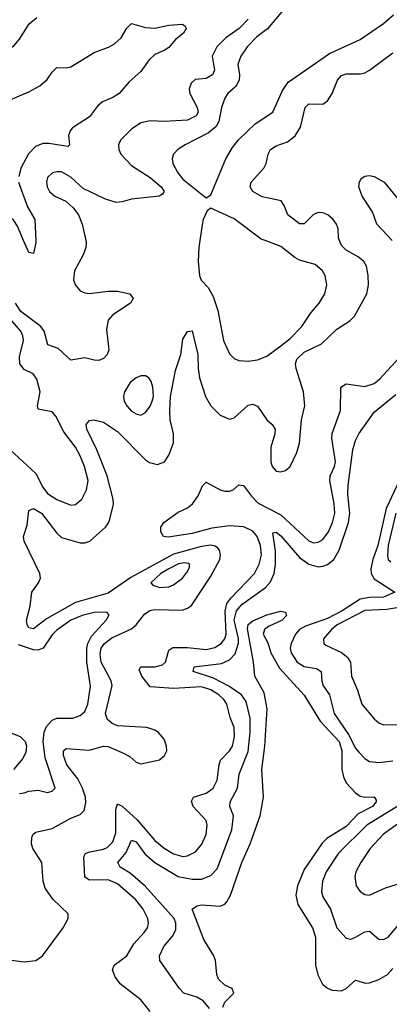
# Model space of a CAD drawing. Header units: inches. Extents: x 1552611 to 1694776, y 811966 to 917215.
# Tile 220 of 256: x 1582430 to 1584014, y 896722 to 900947. Entities that reach past the tile are written whole.
import ezdxf

# ---------------------------------------------------------------- set-up
doc = ezdxf.new("R2010")
doc.units = ezdxf.units.IN
doc.header["$MEASUREMENT"] = 0
doc.layers.add('B5889', color=7, linetype='Continuous')
doc.layers.add('B5980', color=7, linetype='Continuous')

msp = doc.modelspace()

# ---------------------------------------------------------------- linework, layer by layer
at = {"layer": 'B5889', "color": 5}
for points, elevation in [([(1582350, 896916.4), (1582450, 896904.6), (1582499.8, 896910), (1582527.8, 896930), (1582616.1, 897050), (1582638.3, 897090), (1582638.5, 897110), (1582572.6, 897172.6), (1582539.7, 897219.7), (1582531.2, 897250), (1582525.8, 897330), (1582486.7, 897390), (1582481, 897410), (1582482.9, 897437.1), (1582488.2, 897451.8), (1582499.3, 897460.7), (1582570, 897475.6), (1582650, 897520.4), (1582690, 897535.8), (1582706.1, 897553.9), (1582714.1, 897585.9), (1582712.7, 897610), (1582700.1, 897650), (1582678.8, 897690), (1582632.9, 897750), (1582618.3, 897790), (1582617.8, 897810), (1582630, 897819.4), (1582727.7, 897812.2), (1582789.2, 897829.2), (1582810, 897827.8), (1582877.6, 897797.6), (1582903.5, 897783.5), (1582930, 897761.3), (1582950, 897754.4), (1583030, 897770.4), (1583051.3, 897790), (1583060.5, 897810), (1583059.7, 897830), (1583050, 897859.3), (1583023.7, 897890), (1583010, 897898.7), (1582975.3, 897910), (1582850, 897916.4), (1582826.4, 897926.4), (1582805.8, 897945.8), (1582798.2, 897970), (1582826.9, 898090), (1582822.5, 898110), (1582779.4, 898190), (1582775.5, 898224.5), (1582779.9, 898250), (1582793.6, 898270), (1582825.6, 898294.4), (1582910, 898333.2), (1582929.3, 898350.7), (1582964.6, 898395.4), (1582988.4, 898411.6), (1583010, 898416.7), (1583126.2, 898413.8), (1583150, 898422), (1583166.4, 898433.6), (1583250, 898559.4), (1583287.6, 898630), (1583290.4, 898650), (1583286.3, 898670), (1583278.9, 898678.9), (1583267.8, 898687.8), (1583250, 898692.2), (1583210, 898687.1), (1583090, 898653), (1582906.6, 898553.4), (1582810, 898486.2), (1582670, 898445.9), (1582544.6, 898375.4), (1582490, 898333.5), (1582470, 898337.6), (1582461.7, 898350), (1582459.9, 898370), (1582475.6, 898430), (1582482, 898490), (1582511.2, 898530), (1582518.8, 898550), (1582517, 898570), (1582449.9, 898710), (1582446, 898730), (1582462.7, 898777.3), (1582470, 898840.3), (1582490, 898850.1), (1582524.4, 898830), (1582590, 898743.5), (1582610, 898725.7), (1582690, 898702), (1582710, 898702.4), (1582730.6, 898710), (1582797.4, 898770), (1582811.6, 898788.4), (1582816.6, 898803.4), (1582832.5, 898867.5), (1582831.3, 898890), (1582805, 898990), (1582761.2, 899101.2), (1582718.6, 899190), (1582714.6, 899210), (1582730, 899227.1), (1582748.7, 899230), (1582790, 899219.6), (1582850, 899180.1), (1582970, 899058.9), (1582986.9, 899046.9), (1583021.2, 899038.8), (1583050.3, 899049.7), (1583070, 899078.2), (1583088.9, 899131.1), (1583089.2, 899170), (1583075.2, 899230), (1583073.1, 899270), (1583077.2, 899330), (1583098.1, 899441.9), (1583121.1, 899510), (1583130, 899576.4), (1583150, 899608.9), (1583170, 899611.8), (1583194.2, 899510), (1583195.3, 899450), (1583201.1, 899410), (1583226.8, 899330), (1583249.4, 899289.4), (1583290, 899250.2), (1583330, 899232.7), (1583350, 899238.2), (1583410, 899293.1), (1583430, 899296.8), (1583450, 899288.5), (1583490, 899230.2), (1583512.4, 899210), (1583524.6, 899190), (1583523.2, 899170), (1583506.9, 899113.1), (1583507.1, 899050), (1583512.1, 899030), (1583530, 899010.2), (1583550, 899007.3), (1583570, 899013.2), (1583589.8, 899030), (1583617.9, 899090), (1583629.1, 899130), (1583638.6, 899230), (1583652.5, 899290), (1583646.8, 899350), (1583614.9, 899450), (1583612.8, 899470), (1583617.9, 899490), (1583650, 899520.3), (1583723.9, 899556.1), (1583790, 899619.1), (1583845, 899655), (1583865.6, 899674.4), (1583918.5, 899770), (1583925.8, 899810), (1583924.2, 899850), (1583916.2, 899890), (1583905.3, 899910), (1583880.4, 899930), (1583830, 899958.4), (1583810, 899978.5), (1583801.4, 900000)], 920), ([(1582713.1, 900000), (1582715.2, 899990), (1582714.2, 899970), (1582702.1, 899937.9), (1582665, 899870), (1582661.6, 899830), (1582670, 899807.9), (1582690, 899784), (1582710, 899774.3), (1582730, 899771.9), (1582810, 899782.1), (1582850, 899782.4), (1582903, 899770), (1582917, 899750), (1582904.9, 899730), (1582830, 899680.6), (1582810, 899657.7), (1582802.3, 899617.7), (1582811.7, 899530), (1582805.7, 899510), (1582790, 899493), (1582770, 899485.3), (1582750, 899485.5), (1582710, 899495.4), (1582650, 899486.1), (1582595.8, 899535.8), (1582551.6, 899551.6), (1582534.5, 899610), (1582521.1, 899630), (1582435.2, 899695.2), (1582411.9, 899730)], 920), ([(1582498.9, 900000), (1582499.2, 899990), (1582490, 899944.5), (1582470, 899948.4), (1582447.3, 900000)], 880), ([(1583202.3, 900000), (1583197.7, 899970), (1583194.9, 899910), (1583200.3, 899850), (1583208.7, 899830), (1583238.4, 899798.4), (1583259.8, 899759.8), (1583279.1, 899699.1), (1583304.2, 899570), (1583330, 899513), (1583350, 899492.7), (1583370, 899484.9), (1583410, 899481.1), (1583450, 899487), (1583490, 899503.6), (1583550, 899547.6), (1583590, 899579.7), (1583639.4, 899630), (1583678.9, 899690), (1583713.5, 899730), (1583737.4, 899770), (1583747, 899810), (1583739.8, 899850), (1583728.4, 899870), (1583696.8, 899896.8), (1583630, 899915.6), (1583610, 899926), (1583550, 899974.2), (1583481.7, 900000)], 940), ([(1582370, 899119.7), (1582499.9, 898999.9), (1582530, 898941.6), (1582550, 898914.2), (1582590, 898887.9), (1582650, 898863.2), (1582670, 898866.5), (1582697.2, 898890), (1582717.2, 898930), (1582723.7, 898970), (1582708.5, 899030), (1582690, 899075.3), (1582670, 899112.3), (1582618.8, 899178.8), (1582585.8, 899245.8), (1582570, 899264.7), (1582510, 899275.3), (1582506.6, 899290), (1582518.2, 899350), (1582504.3, 899404.3), (1582487.5, 899427.5), (1582450, 899446.2), (1582430.7, 899470.7), (1582430, 899500.5), (1582446.3, 899570), (1582443.8, 899590), (1582434.8, 899610), (1582386.5, 899666.5)], 940), ([(1582990, 896690.8), (1582950, 896741), (1582861, 896810), (1582839.5, 896839.5), (1582828.4, 896870), (1582835.7, 896890), (1582890, 896930.2), (1582918.9, 896981.1), (1582964.2, 897030), (1582978.2, 897050), (1582982.6, 897070), (1582978.8, 897090), (1582959.9, 897130), (1582928.2, 897170), (1582850, 897239), (1582810, 897256.6), (1582730, 897254.2), (1582710, 897267.2), (1582704.9, 897355.1), (1582711.7, 897368.3), (1582725.3, 897374.7), (1582790, 897387.2), (1582805.4, 897394.6), (1582830, 897418.4), (1582843, 897457), (1582842.8, 897557.2), (1582850, 897582.4), (1582870, 897572.3), (1582933.7, 897513.7), (1583010, 897425.2), (1583050, 897391.3), (1583090, 897368), (1583130, 897356.6), (1583150, 897359.1), (1583183.4, 897376.6), (1583211.6, 897408.4), (1583229.3, 897450), (1583234.4, 897490), (1583229.2, 897510), (1583173.8, 897570), (1583166.4, 897593.6), (1583174.5, 897610), (1583230, 897628.2), (1583259.9, 897650), (1583276.4, 897683.6), (1583284.6, 897750), (1583291.2, 897768.8), (1583329.9, 897810), (1583341.8, 897830), (1583350.7, 897870), (1583349.5, 897909.5), (1583332.3, 897952.3), (1583318.2, 898010), (1583305.4, 898030), (1583283.7, 898050), (1583250, 898071.7), (1583210, 898084.8), (1583090, 898076.4), (1582990, 898083.6), (1582953.3, 898130), (1582942.7, 898157.3), (1582949.4, 898170.6), (1583009.6, 898169.6), (1583041.8, 898178.2), (1583054.6, 898190), (1583070, 898242.2), (1583087.2, 898252.8), (1583150, 898252.5), (1583230, 898244.5), (1583267.1, 898252.9), (1583293.3, 898270), (1583308.9, 898290), (1583314.9, 898310), (1583310.6, 898409.4), (1583318.6, 898441.4), (1583334.7, 898465.3), (1583436.4, 898570), (1583456.9, 898610), (1583466.3, 898650), (1583462.9, 898690), (1583447.6, 898730), (1583430, 898752.9), (1583391.3, 898771.3), (1583330, 898775.4), (1583254.4, 898765.6), (1583170, 898742.5), (1583066.1, 898726.1), (1583046, 898730), (1583035.4, 898750), (1583035.1, 898770), (1583048.5, 898790), (1583110, 898833.9), (1583150, 898852.2), (1583170.9, 898869.1), (1583195.5, 898904.5), (1583213.5, 898946.5), (1583230, 898962), (1583289.3, 898929.3), (1583310, 898923.6), (1583330, 898924.1), (1583344.7, 898930), (1583370, 898951.4), (1583390, 898948.2), (1583423.1, 898903.1), (1583452.7, 898872.7), (1583550, 898822), (1583670, 898710.9), (1583690, 898702.4), (1583710, 898704.3), (1583730, 898716.3), (1583754.3, 898750), (1583770.7, 898790), (1583780.4, 898830), (1583777.9, 898870), (1583759.7, 898970), (1583761.3, 898990), (1583779.7, 899030), (1583784, 899050), (1583768.4, 899151.6), (1583770, 899171.6), (1583805.7, 899270), (1583806.1, 899370), (1583830, 899384.6), (1583910, 899373.6), (1583950, 899386.4), (1583973.6, 899406.4), (1584106.1, 899550)], 880), ([(1583243.2, 896703.2), (1583216.1, 896736.1), (1583190, 896752.2), (1583134, 896770), (1583114.5, 896790), (1583031.5, 896910), (1583029.7, 896930), (1583047.9, 896970), (1583085.6, 897014.4), (1583099, 897041), (1583099.9, 897070), (1583091.7, 897090), (1582968.4, 897228.4), (1582904, 897284), (1582861.1, 897310), (1582851.3, 897330), (1582886.5, 897373.5), (1582910, 897425.8), (1582930, 897419), (1582967.2, 897367.2), (1583010, 897330.1), (1583110, 897270.5), (1583170, 897259.4), (1583210, 897259.3), (1583250, 897274.5), (1583276.8, 897303.2), (1583339.9, 897470), (1583346.4, 897530), (1583331.5, 897570), (1583332.8, 897590), (1583364.4, 897650), (1583370.4, 897710), (1583410, 897806), (1583417.8, 897890), (1583417.5, 897950), (1583401.5, 898021.5), (1583381, 898050), (1583326.6, 898086.6), (1583261, 898121), (1583173.6, 898150), (1583178, 898170), (1583295.4, 898184.6), (1583330, 898200.6), (1583353.6, 898226.4), (1583367.8, 898272.2), (1583368.1, 898291.9), (1583349.4, 898370), (1583359.5, 898410), (1583382.5, 898437.5), (1583483.7, 898510), (1583504.5, 898535.5), (1583521, 898570), (1583527, 898610), (1583526.8, 898666.8), (1583515.1, 898744.9), (1583530, 898748), (1583550, 898732), (1583630, 898638.9), (1583670, 898610.1), (1583710, 898598.9), (1583730, 898601.7), (1583750, 898608.7), (1583776.4, 898630), (1583799.2, 898670), (1583839.9, 898790), (1583845.2, 898830), (1583837.2, 898910), (1583838.5, 898950), (1583858.4, 899101.6), (1583870, 899141.6), (1583883.8, 899170), (1583950, 899262.8), (1584041.9, 899338.1)], 860), ([(1584070, 898995.8), (1584000.3, 898850), (1583964.9, 898690), (1583943.4, 898630), (1583934.9, 898590), (1583936.6, 898570), (1583950, 898547.6), (1584037.6, 898490), (1583990, 898468.3), (1583930, 898468.1), (1583890, 898460.8), (1583812.2, 898410), (1583750, 898377.5), (1583654.9, 898345.1), (1583629.8, 898330.2), (1583612.4, 898310), (1583593.2, 898270), (1583590.1, 898250), (1583593.2, 898230), (1583619.8, 898190), (1583650, 898171), (1583702.7, 898162.7), (1583723, 898150), (1583724.7, 898110), (1583730, 898092), (1583758.6, 898050), (1583777.8, 897970), (1583839.6, 897879.6), (1583870, 897821.6), (1583884, 897804), (1583910, 897776.3), (1583930, 897764.1), (1583970, 897760.1), (1584030, 897767.3)], 860), ([(1584041.7, 898830), (1584010.1, 898690.1), (1584006.6, 898646.6), (1584010.1, 898630.1), (1584020.8, 898620.8)], 880), ([(1582430, 897626), (1582450, 897628.7), (1582470, 897635.8), (1582510, 897640.5), (1582550, 897630.6), (1582570, 897636.3), (1582582, 897650), (1582539.3, 897779.3), (1582530.9, 897850), (1582534.8, 897890), (1582545.6, 897914.4), (1582570, 897941.2), (1582590, 897949.1), (1582657.6, 897950), (1582690, 897960.5), (1582710, 897977.8), (1582723, 898010), (1582733.4, 898086.6), (1582717.9, 898190), (1582718.3, 898250), (1582722.5, 898270), (1582738.3, 898301.7), (1582800.4, 898370), (1582813.4, 898393.4), (1582804.1, 898404.1), (1582750, 898403), (1582698.3, 898390), (1582650, 898370.3), (1582590, 898326.9), (1582570, 898306.8), (1582531, 898250), (1582510, 898240.9), (1582490, 898242.5), (1582425.1, 898265.1)], 940), ([(1583301.3, 896710), (1583308.9, 896731.1), (1583347.4, 896770), (1583340.5, 896790), (1583310, 896804.5), (1583282.2, 896830), (1583275.7, 896850), (1583269.8, 896909.8), (1583262.7, 896930), (1583219.6, 896999.6), (1583169.8, 897130.2), (1583190, 897144.9), (1583210, 897148.1), (1583290, 897143.5), (1583310, 897151.3), (1583318.1, 897161.9), (1583333.8, 897190), (1583382.1, 897330), (1583418.7, 897410), (1583461, 897530), (1583474.5, 897610), (1583468.5, 897730), (1583480.8, 897830), (1583490.5, 897990), (1583478.2, 898058.2), (1583438.2, 898130), (1583432.2, 898190), (1583406.8, 898333.2), (1583410, 898351.4), (1583430, 898367.9), (1583490, 898393.4), (1583548.3, 898408.3), (1583570, 898404.7), (1583573.7, 898390), (1583554.9, 898370), (1583497, 898343), (1583479.5, 898330), (1583473.7, 898310), (1583493.4, 898273.4), (1583506.7, 898230), (1583543.8, 898163.8), (1583650, 898048.2), (1583717.4, 897937.4), (1583799, 897850), (1583811, 897810), (1583810.4, 897730), (1583817.9, 897697.9), (1583830, 897672.6), (1583870, 897628.8), (1583890, 897614.3), (1583910, 897610.3), (1583950, 897611.8), (1583957.8, 897597.8), (1583958.5, 897590), (1583942.4, 897570), (1583880.6, 897539.4), (1583830, 897484.2), (1583746.9, 897433.1), (1583726, 897414), (1583650, 897299.9), (1583621.3, 897230), (1583613.2, 897190), (1583621.7, 897150), (1583685.4, 897050), (1583698.5, 897010), (1583698.1, 896890), (1583707.9, 896847.9), (1583728.4, 896808.4), (1583750, 896791.3), (1583770, 896783.1), (1583810, 896779.6), (1583829.8, 896790), (1583870, 896825.5), (1583911.8, 896811.8), (1583930, 896813.8), (1583970, 896828.9), (1584006, 896850), (1584030, 896876.1)], 840), ([(1584090, 898430.2), (1584004.2, 898415.8), (1583910, 898412.2), (1583790.6, 898350), (1583767, 898330), (1583733, 898290), (1583734, 898270), (1583742.7, 898262.7), (1583810, 898232), (1583836.2, 898210), (1583847.8, 898190), (1583851.8, 898130), (1583877.4, 898070), (1583896, 898010), (1583950, 897946.3), (1583969.5, 897929.5), (1583990, 897921.6), (1584130, 897924.2)], 880), ([(1582330, 897911.4), (1582431.7, 897871.7), (1582453.4, 897850), (1582459.5, 897830), (1582456.8, 897803.2), (1582443.6, 897776.4), (1582404.4, 897730)], 940), ([(1584081.1, 897590), (1583918.4, 897490), (1583796.2, 897370), (1583743.5, 897290), (1583727.7, 897250), (1583723.9, 897203.9), (1583730, 897183.1), (1583761.9, 897130), (1583790.2, 897050), (1583830, 897006), (1583842.5, 897002.5), (1583850, 897000.7), (1583870, 897009.4), (1583910, 897033.4), (1583930, 897035.2), (1583970, 897001.3), (1583990, 896999.6), (1584010, 897009.2), (1584055.9, 897064.1)], 860), ([(1584050, 897495.2), (1583990, 897452.5), (1583932.4, 897390), (1583892, 897330), (1583871.6, 897290), (1583867.2, 897270), (1583872.4, 897230), (1583890, 897206), (1583910, 897192.7), (1583930, 897190.4), (1583998, 897222), (1584090, 897250.2)], 880)]:
    msp.add_lwpolyline(points, dxfattribs=dict(at, elevation=elevation))
at = {"layer": 'B5889', "color": 5, "elevation": 940}
for points in [[(1582970, 899419.1), (1582950, 899418.5), (1582930, 899410.9), (1582903.1, 899390), (1582878.9, 899350), (1582875.6, 899330), (1582878.5, 899310), (1582889.1, 899290), (1582910, 899267.2), (1582930, 899255.3), (1582950, 899250.3), (1582970, 899261.1), (1582990, 899288.7), (1582998.5, 899310), (1583004.1, 899330), (1583001.1, 899370), (1582994.4, 899394.4), (1582983.6, 899410)], [(1583136.3, 898616.3), (1583111.5, 898611.5), (1583070, 898591), (1583035.9, 898570), (1582992.4, 898530), (1583000.7, 898520.7), (1583031.1, 898511.1), (1583070, 898513.5), (1583090, 898521.4), (1583128.5, 898550), (1583150, 898578.9), (1583157.6, 898597.6), (1583158.5, 898610), (1583153.8, 898613.8)]]:
    msp.add_lwpolyline(points, close=True, dxfattribs=at)
at = {"layer": 'B5980', "color": 5}
for points, elevation in [([(1582221.8, 901030), (1582232.6, 900912.6), (1582250, 900845.7), (1582270, 900807.4), (1582279, 900799), (1582290, 900790.3), (1582310.2, 900790.2), (1582350, 900799.4), (1582404.6, 900835.4), (1582430, 900862.9), (1582470.9, 900929.1), (1582504, 900956)], 920), ([(1583564.9, 900995.1), (1583491.8, 900908.2), (1583446.8, 900873.2), (1583405.6, 900830), (1583378.7, 900790), (1583365.5, 900754.5), (1583372.8, 900710), (1583371.6, 900688.4), (1583357.6, 900662.4), (1583321.8, 900630), (1583309.3, 900610), (1583295.4, 900570), (1583284.1, 900510), (1583271.9, 900488.1), (1583238.8, 900461.2), (1583139.5, 900410), (1583108.7, 900390), (1583088.8, 900370), (1583083.1, 900350), (1583086.5, 900330), (1583108.3, 900290), (1583130, 900263.2), (1583230, 900182.8), (1583250, 900196), (1583314.2, 900350), (1583341.9, 900398.1), (1583368.6, 900431.4), (1583439.3, 900500.7), (1583515.1, 900550), (1583556.7, 900643.3), (1583581.6, 900678.4), (1583758.5, 900801.5), (1583890, 900862.2), (1583990, 900930.9), (1584032.1, 900967.9)], 940), ([(1583409.4, 900950), (1583370.5, 900909.5), (1583313.8, 900870), (1583275.4, 900830), (1583254.8, 900790), (1583264.6, 900730), (1583256.9, 900710), (1583230, 900694.9), (1583182.4, 900690), (1583164.7, 900675.3), (1583157, 900650), (1583158.9, 900630), (1583191, 900570), (1583195.5, 900550), (1583186, 900534), (1583150, 900516.5), (1583050, 900509.9), (1582990, 900513.1), (1582950, 900504.9), (1582910, 900477.7), (1582862.9, 900430), (1582853.7, 900410), (1582854.8, 900390), (1582863.2, 900370), (1582910, 900321.7), (1582990, 900270.5), (1583036.2, 900230), (1583049.4, 900210), (1583042.1, 900197.9), (1583027.7, 900190), (1582910, 900176.8), (1582870, 900165), (1582843.2, 900163.2), (1582797.4, 900177.4), (1582703, 900223), (1582650, 900270.9), (1582610, 900293.6), (1582590, 900294.9), (1582570.3, 900290), (1582549.7, 900270), (1582545, 900250), (1582547.4, 900230), (1582558.4, 900210), (1582581.2, 900190), (1582627.7, 900167.7), (1582659.4, 900139.4), (1582682.2, 900110), (1582698.3, 900070), (1582713.1, 900000)], 920), ([(1582390, 900603), (1582470, 900638.1), (1582516.1, 900663.9), (1582547.5, 900690), (1582570, 900721.8), (1582590, 900741.3), (1582630, 900740.4), (1582650, 900745.5), (1582750, 900807), (1582811.2, 900828.8), (1582837, 900843), (1582864.5, 900870), (1582890, 900910.4), (1582910, 900930.3), (1582970, 900913.7), (1583010, 900911.4), (1583070, 900923.5), (1583128.3, 900928.3), (1583139.9, 900919.9), (1583143.1, 900910), (1583132.1, 900890), (1583097.5, 900862.5), (1583070, 900828.2), (1583050, 900814.3), (1583010, 900797.7), (1582984.9, 900775.1), (1582950, 900724.8), (1582899.1, 900680.9), (1582856.2, 900630), (1582830, 900613.5), (1582785.1, 900594.9), (1582764.4, 900575.6), (1582729.1, 900530), (1582656.7, 900483.3), (1582646.3, 900470), (1582640.1, 900450), (1582643.2, 900410), (1582637.1, 900402.9), (1582555.9, 900415.9), (1582530, 900416), (1582497.5, 900402.5), (1582468.7, 900371.3), (1582434.5, 900310), (1582426.2, 900273.8)], 880), ([(1583801.4, 900000), (1583797.3, 900010), (1583794.8, 900050), (1583787.9, 900070), (1583774.3, 900090), (1583751.4, 900110), (1583730, 900118.6), (1583710, 900120.2), (1583690, 900110.6), (1583650, 900071.4), (1583630, 900071.3), (1583579.1, 900110), (1583563.9, 900150), (1583550.4, 900170.4), (1583470, 900186.6), (1583429.9, 900210), (1583418.5, 900230), (1583421.8, 900250), (1583476.5, 900310), (1583486.5, 900330), (1583494.6, 900370), (1583505.4, 900390), (1583530, 900406.2), (1583577.6, 900422.4), (1583611.4, 900448.6), (1583634.2, 900485.8), (1583653.6, 900570), (1583670, 900585.6), (1583730, 900584.7), (1583750, 900598.6), (1583769.1, 900630), (1583791.9, 900688.1), (1583810, 900708.1), (1583830, 900714.6), (1583890, 900714.2), (1583910, 900719.2), (1583930, 900730.8), (1584030, 900804.4)], 920), ([(1584026.3, 900000), (1583961.5, 900070), (1583943, 900123), (1583898.6, 900190), (1583883.9, 900230), (1583886, 900250), (1583893.9, 900266.1), (1583910, 900276), (1583930, 900278.2), (1583950, 900274.3), (1583991.8, 900250), (1584090, 900131), (1584122.1, 900082.1), (1584164.2, 900030), (1584175.6, 900000)], 880), ([(1582425.9, 900250), (1582464, 900144), (1582495.6, 900090), (1582498.9, 900000)], 880), ([(1583481.7, 900000), (1583465.9, 900005.9), (1583350, 900092.2), (1583250, 900139), (1583233.7, 900126.3), (1583217.3, 900090), (1583212.5, 900067.5), (1583202.3, 900000)], 940), ([(1582447.3, 900000), (1582420.7, 900060.7), (1582404.8, 900084.8), (1582383.7, 900103.7), (1582350, 900119.6), (1582310, 900129.7), (1582274, 900126), (1582250, 900113.7), (1582170, 900037.6), (1582116.2, 900000)], 880)]:
    msp.add_lwpolyline(points, dxfattribs=dict(at, elevation=elevation))

doc.saveas('drawing.dxf')
